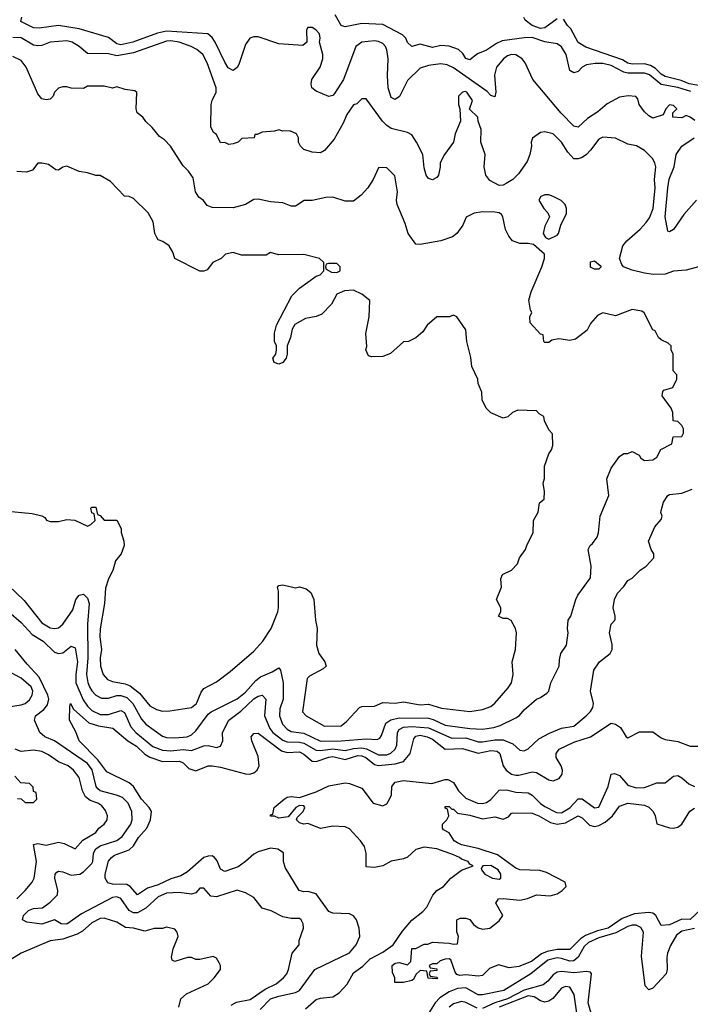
# Model space of a CAD drawing. Header units: inches. Extents: x 2348352 to 2479776, y 460422 to 613655.
# Tile 152 of 256: x 2372163 to 2375390, y 511683 to 516418. Entities that reach past the tile are written whole.
import ezdxf

# ---------------------------------------------------------------- set-up
doc = ezdxf.new("R2010")
doc.units = ezdxf.units.IN
doc.header["$MEASUREMENT"] = 0
doc.layers.add('C3571', color=7, linetype='Continuous')

msp = doc.modelspace()

# ---------------------------------------------------------------- linework, layer by layer
at = {"layer": 'C3571', "color": 4}
for points, elevation in [([(2375412.9, 515932.9), (2375390, 515948.7), (2375370, 515958), (2375350, 515946), (2375306, 515950), (2375306, 515970), (2375326, 515990), (2375310, 516006), (2375290, 516008), (2375272, 515990), (2375259.8, 515960.2), (2375210, 515944), (2375190, 515955.3), (2375170, 515975.3), (2375144, 516010), (2375137.2, 516037.2), (2375128.9, 516048.9), (2375092, 516052), (2375050, 516046), (2374990, 516013.2), (2374945.3, 515974.7), (2374896.2, 515943.8), (2374850, 515900.9), (2374830, 515906), (2374768.7, 515968.7), (2374632.3, 516130), (2374596, 516210), (2374581.2, 516230), (2374550, 516249.4), (2374530, 516251.1), (2374510, 516245.1), (2374490.6, 516230), (2374457.1, 516190), (2374448.8, 516151.2), (2374454, 516070), (2374450, 516048), (2374430, 516054), (2374413.4, 516073.4), (2374250, 516186.3), (2374220.6, 516200.6), (2374190, 516206.6), (2374130, 516197.7), (2374090, 516184.5), (2374030, 516125.2), (2373990.5, 516049.5), (2373970, 516034), (2373950, 516044), (2373937, 516090), (2373933, 516150), (2373936.9, 516230), (2373930, 516274), (2373922.9, 516290), (2373910, 516302.9), (2373890, 516313.7), (2373870, 516317.2), (2373809.3, 516310.7), (2373780.4, 516290), (2373721.3, 516130), (2373677.5, 516062.5), (2373670, 516054), (2373650, 516048.7), (2373590, 516074), (2373569.2, 516090), (2373566, 516110), (2373569.3, 516130), (2373609.4, 516190), (2373622, 516230), (2373622, 516250), (2373605.2, 516310), (2373609, 516330), (2373605.2, 516350), (2373589, 516370), (2373570, 516380.9), (2373550, 516381.2), (2373543, 516370), (2373544.7, 516310), (2373526, 516294), (2373410, 516302.7), (2373310, 516335.8), (2373290, 516336.3), (2373270.3, 516329.6), (2373250, 516299), (2373217.7, 516202.3), (2373210, 516189), (2373190, 516173.2), (2373167, 516187), (2373150, 516213.2), (2373104.2, 516310), (2373090, 516332), (2373068.7, 516350), (2372870, 516363.5), (2372826.4, 516353.6), (2372706.8, 516310), (2372650, 516297.2), (2372630, 516302.6), (2372590, 516333), (2372450, 516373.5), (2372350, 516389.7), (2372257.5, 516377.5), (2372230, 516379.5), (2372168, 516410), (2372174, 516430)], 104), ([(2375392.8, 516072.8), (2375330, 516091.4), (2375250, 516107), (2375193.3, 516153.3), (2375170, 516161.5), (2375090, 516160.8), (2375070, 516166.2), (2375010, 516198.2), (2374970, 516207.4), (2374931.8, 516208.2), (2374890, 516200.7), (2374870.3, 516189.6), (2374850, 516169.3), (2374830, 516162.7), (2374810, 516174), (2374792.6, 516250), (2374770, 516287), (2374750, 516302), (2374690, 516310.9), (2374630, 516331.8), (2374590, 516330.8), (2374484.2, 516315.8), (2374456.9, 516303.1), (2374410, 516271.2), (2374366, 516254), (2374330, 516224.5), (2374310, 516232.3), (2374295.3, 516255.3), (2374274.8, 516274.7), (2374230, 516291.6), (2374190, 516294.5), (2374150, 516285.1), (2374090, 516300.9), (2374049.6, 516289.6), (2374030, 516308.7), (2374020.9, 516330), (2374004.8, 516344.7), (2373910, 516395.1), (2373810, 516399.5), (2373730, 516383.6), (2373710, 516389.5), (2373682, 516442)], 96), ([(2374750, 516422), (2374690, 516379), (2374670, 516376), (2374629.6, 516389.6), (2374596.4, 516416.4), (2374588.7, 516428.7)], 92), ([(2375440.1, 516100.1), (2375385.2, 516110), (2375346.5, 516126.5), (2375270, 516144.7), (2375250, 516156.2), (2375223.5, 516183.5), (2375198.2, 516198.2), (2375170, 516205.4), (2375110, 516205.1), (2375090, 516209.7), (2375064.8, 516224.7), (2374886.8, 516286.8), (2374850, 516309), (2374814.8, 516374.8), (2374799, 516390), (2374780.4, 516420.4)], 92), ([(2375430, 515229), (2375370, 515213.2), (2375310, 515208.7), (2375270, 515194), (2375213.6, 515193.6), (2375170, 515199), (2375110, 515214), (2375069.1, 515229.1), (2375060.2, 515240.2), (2375049, 515270), (2375065.2, 515330), (2375085.1, 515354.9), (2375149.5, 515410.5), (2375177.2, 515442.8), (2375194.7, 515465.3), (2375211.5, 515510), (2375220.9, 515610), (2375218, 515650), (2375224, 515710), (2375219, 515730), (2375208.7, 515750), (2375170, 515788.7), (2375131.9, 515811.9), (2375090, 515819), (2375030, 515849), (2374970, 515853.2), (2374950, 515844), (2374910.8, 515790), (2374890, 515769.3), (2374870, 515756), (2374850, 515749.3), (2374830, 515749.3), (2374800.8, 515780.8), (2374770, 515829.3), (2374730, 515868.7), (2374690, 515879), (2374670, 515875.3), (2374631.1, 515848.9), (2374624.7, 515830), (2374626, 515810), (2374618.8, 515770), (2374604.5, 515735.5), (2374563.5, 515676.5), (2374536, 515650), (2374504.7, 515630), (2374490, 515622.7), (2374470, 515621.2), (2374424.8, 515644.8), (2374406, 515670), (2374398, 515710), (2374403.7, 515770), (2374382.7, 515830), (2374384, 515890), (2374368.7, 515930), (2374368, 515950), (2374328.4, 515988.4), (2374342, 516030), (2374315.3, 516070), (2374306.4, 516073.6), (2374294, 516070), (2374274, 516050), (2374274, 516010), (2374282, 515990), (2374284.7, 515930), (2374258.8, 515870), (2374250.8, 515830), (2374206.8, 515770), (2374186.8, 515730), (2374187.3, 515710), (2374178.8, 515670), (2374170, 515659), (2374150, 515648.7), (2374130, 515655.3), (2374119, 515670), (2374110, 515706), (2374102.7, 515770), (2374073.2, 515830), (2374050, 515864), (2374030, 515875.1), (2373950, 515895.1), (2373930, 515909.3), (2373909.7, 515929.7), (2373830, 516038), (2373810, 516038), (2373786, 516014), (2373770, 516008.7), (2373737.5, 515962.5), (2373719.9, 515920.1), (2373676.8, 515843.2), (2373630.7, 515789.3), (2373610, 515777.2), (2373570, 515781.2), (2373530, 515794), (2373514, 515810), (2373504, 515830), (2373504, 515850), (2373495.3, 515870), (2373463.1, 515883.1), (2373430, 515882), (2373410, 515888), (2373390, 515882), (2373330, 515878), (2373306, 515866), (2373294, 515866), (2373290.7, 515849.3), (2373232.7, 515847.3), (2373214, 515830), (2373190, 515822), (2373170, 515818), (2373150, 515828), (2373130, 515826), (2373110, 515866), (2373096.4, 515876.4), (2373083.1, 515903.1), (2373084, 516010), (2373089, 516030), (2373109.2, 516070), (2373109.3, 516090), (2373065.2, 516210), (2373045.2, 516250), (2373014.9, 516274.9), (2372989, 516290), (2372930, 516309.6), (2372890, 516315.8), (2372870, 516314.3), (2372710, 516258.9), (2372630, 516245.1), (2372590, 516254.5), (2372490, 516255.3), (2372448.7, 516290), (2372415.3, 516310), (2372390, 516316), (2372310, 516309.3), (2372270, 516294.5), (2372250, 516291.8), (2372230, 516296.2), (2372170, 516331.5), (2372130, 516333.3)], 108), ([(2372110, 513698), (2372184.9, 513624.9), (2372270, 513517.3), (2372310, 513493.4), (2372330, 513490.6), (2372350, 513494), (2372370, 513510.8), (2372419.1, 513580.9), (2372434, 513630), (2372450, 513651.3), (2372470, 513656), (2372490, 513636), (2372497.1, 513610), (2372488.7, 513511.3), (2372490.3, 513350), (2372485.3, 513270), (2372490.3, 513230.3), (2372498.4, 513210), (2372510, 513190.7), (2372530, 513170.6), (2372556.1, 513156.1), (2372590, 513154.9), (2372631.3, 513168.7), (2372650, 513168.8), (2372678.6, 513158.6), (2372707.2, 513130), (2372750, 513054), (2372770, 513030.6), (2372850, 512972.7), (2372870, 512966.4), (2372910, 512964.9), (2372969.6, 512970.4), (2372990, 512979.1), (2373010, 512999.1), (2373070, 513078.8), (2373084, 513090), (2373210, 513152.4), (2373250, 513184.9), (2373300.1, 513239.9), (2373322.3, 513257.8), (2373378, 513282), (2373410, 513302), (2373418, 513290), (2373430.4, 513230), (2373430.5, 513150), (2373415.6, 513104.4), (2373412.7, 513070), (2373428.4, 513030), (2373450, 513006.4), (2373470, 512995.8), (2373530, 512987.8), (2373610, 512949.1), (2373710, 512950.3), (2373830, 512960.3), (2373883.2, 512956.8), (2373896.2, 512963.8), (2373904.5, 512975.5), (2373924.9, 513035.1), (2373948.5, 513051.5), (2373990, 513061.3), (2374130, 513059), (2374152.9, 513052.9), (2374210, 513026.3), (2374330, 513010.3), (2374390, 513006.7), (2374445.4, 513014.6), (2374475.9, 513024.1), (2374550, 513060.7), (2374567.6, 513072.4), (2374590, 513098.8), (2374649.4, 513150.6), (2374670, 513158), (2374700.2, 513179.8), (2374708.7, 513190), (2374719, 513230), (2374759, 513310), (2374760.2, 513339.8), (2374768, 513370), (2374794, 513410), (2374802, 513470), (2374799, 513490), (2374802, 513530), (2374815.3, 513550), (2374839, 513630), (2374849.4, 513650.6), (2374910, 513734), (2374914, 513790), (2374898, 513870), (2374908, 513890), (2374920.4, 513899.6), (2374942, 513930), (2374949.3, 513950.7), (2374957.2, 514030), (2374999, 514130), (2374989, 514210), (2375010, 514262), (2375050, 514318), (2375070, 514331.3), (2375090, 514332), (2375110, 514342), (2375143.6, 514323.6), (2375152, 514310), (2375170, 514298), (2375210, 514302), (2375230, 514314), (2375248.9, 514351.1), (2375302, 514378), (2375307.3, 514412.7), (2375350, 514414), (2375358, 514430), (2375358, 514450), (2375350, 514466), (2375330, 514486), (2375308.4, 514488.4), (2375306, 514530), (2375298, 514550), (2375255.3, 514610), (2375258, 514630), (2375263.1, 514636.9), (2375306, 514650), (2375326, 514690), (2375326, 514710), (2375308, 514730), (2375308, 514810), (2375298, 514830), (2375298, 514850), (2375283.1, 514863.1), (2375250, 514878), (2375238, 514890), (2375222, 514922), (2375210, 514926), (2375168.9, 515008.9), (2375157.2, 515017.2), (2375110, 515024), (2375030, 514994), (2374970, 515008.7), (2374943.5, 514996.5), (2374910, 514958), (2374894.4, 514925.6), (2374837.5, 514882.5), (2374810, 514876), (2374756.9, 514883.1), (2374723.6, 514876.4), (2374710, 514866), (2374690, 514866), (2374686, 514870), (2374682, 514902), (2374670, 514906), (2374620.4, 514960.4), (2374618, 514990), (2374628, 515010), (2374621.2, 515021.2), (2374612.7, 515070), (2374624, 515110), (2374675.3, 515230), (2374688, 515270), (2374688, 515290), (2374636.4, 515336.4), (2374610, 515342), (2374570, 515341.2), (2374534, 515354), (2374516.5, 515376.5), (2374501.2, 515410), (2374488.7, 515470), (2374482, 515482), (2374470, 515488.7), (2374450, 515493.2), (2374390, 515494), (2374350, 515488), (2374311.6, 515468.4), (2374296, 515430), (2374266.8, 515390), (2374246.2, 515373.8), (2374190, 515355.1), (2374090, 515337.2), (2374070, 515339), (2374032.7, 515390), (2374018, 515438), (2373979.3, 515530), (2373976, 515550), (2373981.2, 515590), (2373968, 515668), (2373930, 515706), (2373910, 515708), (2373890, 515706), (2373864.7, 515650), (2373838, 515610), (2373806.4, 515573.6), (2373770, 515545.2), (2373730, 515545.2), (2373670, 515564), (2373636.9, 515563.1), (2373570, 515549), (2373531.3, 515548.7), (2373490, 515522), (2373470, 515522), (2373430, 515538), (2373370, 515542), (2373310, 515555.3), (2373290, 515554), (2373250, 515528.7), (2373190, 515514), (2373090, 515515.3), (2373064.7, 515524.7), (2373048.4, 515548.4), (2373024.7, 515564.7), (2373009, 515590), (2372998, 515658), (2372975.3, 515690), (2372950, 515715.3), (2372888.7, 515810), (2372860.2, 515840.2), (2372836.4, 515856.4), (2372800.4, 515900.4), (2372770, 515928), (2372755.3, 515950), (2372729, 515970), (2372724, 515990), (2372727.3, 516067.3), (2372716.4, 516076.4), (2372670, 516082), (2372630, 516095.3), (2372610, 516088.7), (2372570, 516099), (2372490, 516098), (2372470, 516088), (2372411.1, 516088.9), (2372390, 516095.3), (2372370, 516095.3), (2372350, 516088.7), (2372340.7, 516079.3), (2372331.3, 516070), (2372324.7, 516050), (2372310, 516035.3), (2372290, 516033.2), (2372270, 516037.2), (2372250, 516062), (2372193.6, 516190), (2372170, 516222.7), (2372130, 516240.9)], 112), ([(2375420.5, 515550), (2375359.3, 515480.7), (2375310, 515409), (2375290, 515398), (2375282, 515402), (2375269.7, 515469.7), (2375281.5, 515610), (2375288.7, 515651.3), (2375312.6, 515710), (2375321.6, 515770), (2375349.6, 515810.4), (2375408.7, 515850)], 104), ([(2372090, 514056.3), (2372222.8, 514042.8), (2372270, 514032), (2372283.6, 514023.6), (2372291.6, 514011.6), (2372310, 514004.7), (2372350, 514004.7), (2372390, 514014), (2372428.4, 514011.6), (2372490, 513982), (2372506, 513990), (2372526, 514010), (2372522, 514042), (2372510, 514046), (2372506, 514070), (2372510, 514074), (2372530, 514074), (2372538, 514038), (2372550, 514034), (2372570, 514012), (2372630, 514012), (2372651.1, 513971.1), (2372651.6, 513951.6), (2372664.7, 513910), (2372666, 513890), (2372651, 513850), (2372623.5, 513816.5), (2372611, 513770), (2372590.8, 513730), (2372575.9, 513684.1), (2372570.4, 513610), (2372550.4, 513489.6), (2372548.9, 513450), (2372556.4, 513390), (2372550.4, 513350), (2372552.7, 513310), (2372565.5, 513270), (2372585.9, 513245.8), (2372610, 513236.4), (2372670, 513224.9), (2372694.6, 513214.6), (2372739.9, 513179.9), (2372790, 513118), (2372821.7, 513101.7), (2372850, 513093.4), (2372886, 513094), (2372990, 513110.6), (2373014, 513130), (2373035.9, 513184.1), (2373050, 513202.8), (2373110, 513234.8), (2373176.6, 513283.4), (2373290, 513381), (2373333.2, 513430), (2373372.7, 513490), (2373405.2, 513570), (2373409.2, 513590), (2373409.3, 513669.3), (2373404, 513690), (2373410, 513698), (2373430, 513701), (2373490, 513686), (2373510, 513691), (2373542, 513682), (2373563.5, 513663.5), (2373578.8, 513630), (2373586.8, 513530), (2373594.8, 513490), (2373590.8, 513410), (2373602.8, 513370), (2373630.8, 513330), (2373638, 513310), (2373623.5, 513296.5), (2373558, 513262), (2373546, 513250), (2373524.7, 513090), (2373542, 513070), (2373630, 513020.7), (2373710, 513022.8), (2373736.5, 513043.5), (2373798, 513110), (2373810, 513114.8), (2373870, 513117.3), (2373910, 513134.8), (2373970, 513130.8), (2374010, 513138), (2374090, 513124), (2374130, 513127.3), (2374192.5, 513107.5), (2374330, 513090.7), (2374390, 513100.7), (2374430, 513116), (2374450, 513131), (2374514.2, 513205.8), (2374529.2, 513230), (2374537.2, 513270), (2374533.2, 513330), (2374548.7, 513390), (2374554, 513470), (2374549, 513490), (2374528.7, 513528.7), (2374510, 513538), (2374490, 513538), (2374468, 513550), (2374478, 513570), (2374478, 513590), (2374458, 513630), (2374482, 513690), (2374478, 513730), (2374486, 513750), (2374530, 513771.3), (2374558, 513802), (2374569.1, 513830.9), (2374598, 513870), (2374605.6, 513894.4), (2374634, 513950), (2374635.3, 514010), (2374658, 514050), (2374664.7, 514095.3), (2374687.3, 514112.7), (2374688, 514150), (2374682, 514190), (2374688.9, 514211.1), (2374689.1, 514270.9), (2374708.7, 514330), (2374722, 514350), (2374728, 514370), (2374727.3, 514427.3), (2374710, 514446), (2374688.7, 514488.7), (2374686, 514510), (2374663.1, 514523.1), (2374650, 514538), (2374559.6, 514540.4), (2374534, 514530), (2374511.6, 514508.4), (2374490, 514502), (2374430, 514528), (2374408, 514550), (2374388, 514590), (2374387.3, 514627.3), (2374368.9, 514668.9), (2374368, 514690), (2374339, 514750), (2374333.6, 514793.6), (2374315.3, 514870), (2374310, 514926), (2374266, 514990), (2374250, 514998), (2374231.3, 514988.7), (2374170, 514988.7), (2374124.7, 514950), (2374103.6, 514916.4), (2374070, 514888), (2374034, 514870), (2374010, 514868.7), (2373947.5, 514812.5), (2373910, 514799), (2373856.4, 514796.4), (2373842, 514802), (2373828.7, 514830), (2373832.9, 514847.1), (2373829.1, 514909.1), (2373845.2, 514990), (2373847.3, 515067.3), (2373810, 515098), (2373770, 515118), (2373725.4, 515114.6), (2373690, 515098), (2373664, 515050), (2373617.4, 515002.6), (2373590, 514991.6), (2373538.4, 514981.6), (2373487.7, 514952.3), (2373474, 514930), (2373466, 514890), (2373451, 514850), (2373451, 514810), (2373444.7, 514790), (2373430, 514769), (2373410, 514762), (2373388, 514770), (2373382, 514790), (2373395.3, 514810), (2373399, 514830), (2373399, 514850), (2373389, 514870), (2373388.7, 514890), (2373389, 514910), (2373399, 514950), (2373473.2, 515090), (2373510, 515126.8), (2373590, 515184.7), (2373608.4, 515191.6), (2373626, 515210), (2373626, 515250), (2373606, 515270), (2373530, 515289), (2373408, 515288), (2373370, 515298), (2373350, 515286), (2373230, 515286), (2373190, 515299), (2373154, 515290), (2373132, 515270), (2373092, 515250), (2373065.4, 515214.6), (2373050, 515208.7), (2373030, 515209), (2372909.3, 515269.3), (2372900.2, 515300.2), (2372882, 515330), (2372852.1, 515352.1), (2372830, 515359), (2372822.7, 515370), (2372812.7, 515390), (2372805.6, 515445.6), (2372782, 515490), (2372710, 515558), (2372690, 515568.7), (2372668, 515570), (2372600.2, 515640.2), (2372550, 515668.7), (2372530, 515668.7), (2372490, 515682), (2372448.9, 515688.9), (2372390, 515714), (2372370, 515708.7), (2372350, 515695.3), (2372336.4, 515696.4), (2372301.2, 515721.2), (2372270, 515729), (2372250, 515728), (2372225.4, 515694.6), (2372195.3, 515684.7), (2372150, 515688.7)], 116), ([(2372111, 513570), (2372170, 513519.1), (2372222.5, 513462.5), (2372276.3, 513430), (2372330, 513376.3), (2372350, 513370.6), (2372370, 513374), (2372410, 513406), (2372430, 513398), (2372441.7, 513330), (2372433.8, 513270), (2372433.8, 513230), (2372467.8, 513147.8), (2372490, 513116.4), (2372510, 513097), (2372550, 513077), (2372590, 513076.5), (2372650, 513095.5), (2372666.7, 513086.7), (2372698.2, 513018.2), (2372722.4, 512990), (2372803.2, 512923.2), (2372850, 512906), (2372890, 512901.5), (2372950, 512908.9), (2372990, 512903.1), (2373050, 512926), (2373070, 512928), (2373110, 512918.8), (2373130, 512924.7), (2373141.2, 512950), (2373139.5, 512990), (2373169.5, 513050), (2373227.6, 513092.4), (2373290, 513152.4), (2373310, 513164.9), (2373330, 513170.7), (2373347.3, 513150), (2373341.3, 513070), (2373367.2, 513010), (2373382, 512990), (2373430, 512954.3), (2373450, 512946.3), (2373510, 512943.6), (2373530, 512938.5), (2373590, 512905.3), (2373610, 512903.6), (2373670, 512912), (2373730, 512904.4), (2373770, 512914), (2373810, 512917.2), (2373832.6, 512912.6), (2373890, 512882.3), (2373930, 512882.3), (2373949.7, 512890.3), (2373969.7, 512910.3), (2373977.6, 512930), (2373982, 512990), (2373990, 513004.9), (2374010, 513016), (2374050, 513019.1), (2374130, 513012.4), (2374243.2, 512963.2), (2374310, 512965.5), (2374370, 512946.3), (2374390, 512944.9), (2374450, 512955.8), (2374490, 512954.9), (2374535.8, 512935.8), (2374570, 512904.7), (2374590, 512902), (2374610, 512911.3), (2374660.7, 512959.3), (2374713, 512987), (2374770, 513010.6), (2374830, 513020.7), (2374888.7, 513070), (2374910, 513091.3), (2374921.2, 513110), (2374924, 513130), (2374909.3, 513190), (2374926, 513290), (2374954, 513330), (2375004, 513370), (2375014, 513390), (2375014, 513414), (2375001.2, 513470), (2375009.2, 513510.8), (2375028.4, 513531.6), (2375028.7, 513550), (2375019, 513590), (2375025.2, 513630), (2375040.2, 513659.8), (2375070, 513692), (2375090, 513722), (2375110, 513732), (2375148.9, 513771.1), (2375178, 513790), (2375215.3, 513830), (2375214, 513850), (2375202, 513870), (2375188.9, 513911.1), (2375220.2, 513979.8), (2375250, 514014), (2375255.3, 514030), (2375249, 514049), (2375253.2, 514070), (2375262, 514098), (2375282, 514130), (2375290, 514134.8), (2375350, 514142), (2375399.5, 514160.5)], 108), ([(2373180.9, 511679.1), (2373206.8, 511693.2), (2373272.7, 511707.3), (2373344.1, 511755.9), (2373398, 511782), (2373433.2, 511810), (2373449.2, 511830), (2373457.2, 511850), (2373474, 511930), (2373508, 511970), (2373508.7, 511990), (2373528.7, 512050), (2373528, 512070), (2373518, 512090), (2373510, 512095.3), (2373470, 512095.3), (2373430, 512104), (2373372.9, 512132.9), (2373330, 512145.2), (2373290, 512197.2), (2373250, 512219.3), (2373210, 512232.3), (2373110, 512200.7), (2373083.6, 512203.6), (2373050, 512241.2), (2373030, 512242), (2373010, 512219), (2372990, 512212.3), (2372930, 512220.5), (2372870, 512217.4), (2372830, 512200.7), (2372770, 512145.6), (2372730, 512123.5), (2372710, 512123), (2372690, 512134.5), (2372650, 512192.3), (2372630, 512199.5), (2372610, 512197.6), (2372461.3, 512118.7), (2372390, 512068.2), (2372362, 512070), (2372330, 512089.2), (2372270, 512069.3), (2372198, 512078), (2372177.2, 512090), (2372180.9, 512110), (2372205.3, 512134.7), (2372230, 512144.9), (2372273.2, 512146.8), (2372310, 512174.8), (2372345.2, 512210), (2372346.6, 512230), (2372332.3, 512290), (2372333.2, 512310), (2372341.2, 512318.8), (2372350, 512324), (2372370, 512320.5), (2372410, 512304.4), (2372453.2, 512310), (2372470, 512320.5), (2372510, 512360.7), (2372514.7, 512370), (2372518, 512410), (2372528.8, 512431.2), (2372550, 512445.7), (2372630, 512470.4), (2372657, 512490), (2372698.4, 512550), (2372705.1, 512570), (2372702.9, 512610), (2372684.5, 512650), (2372658, 512678), (2372629.7, 512689.7), (2372550, 512709.7), (2372539.7, 512719.7), (2372531.5, 512731.5), (2372511.6, 512811.6), (2372490, 512841.3), (2372331.1, 512951.1), (2372284, 512970), (2372259.3, 512990), (2372235.1, 513050), (2372237.5, 513062.5), (2372239.3, 513070), (2372279.8, 513100.3), (2372297.3, 513122.8), (2372303, 513150), (2372298.3, 513170), (2372257.3, 513257.3), (2372198.7, 513318.7), (2372141.2, 513390)], 108), ([(2372110, 513114.4), (2372170, 513123.8), (2372190, 513130.7), (2372210, 513147.3), (2372222.7, 513170), (2372226, 513190), (2372218, 513210), (2372170, 513251.8), (2372097.2, 513290)], 112), ([(2373321, 511659), (2373370.7, 511709.3), (2373410, 511723.2), (2373490, 511740.3), (2373509.7, 511750.3), (2373584, 511850), (2373750, 511930.7), (2373782, 511970), (2373799.3, 512010), (2373797.2, 512050), (2373784, 512090), (2373769.3, 512109.3), (2373750, 512119), (2373670, 512120.9), (2373650, 512129.3), (2373590, 512214), (2373550, 512225.2), (2373530, 512224), (2373508.7, 512230), (2373441.2, 512341.2), (2373432.3, 512370), (2373432.5, 512412.5), (2373406, 512430), (2373370, 512434), (2373310, 512416.2), (2373290, 512406), (2373250.3, 512369.7), (2373214.8, 512345.2), (2373150, 512322), (2373130, 512333.2), (2373113.4, 512373.4), (2373100.9, 512390), (2373090, 512397.6), (2373070, 512396.3), (2373050, 512389.6), (2372970, 512320.5), (2372939, 512301), (2372890, 512286.3), (2372830, 512257.7), (2372778.3, 512241.7), (2372730, 512209.5), (2372695.1, 512250), (2372678.8, 512258.8), (2372610, 512260.5), (2372588, 512268), (2372574.5, 512290), (2372574.5, 512310), (2372590, 512371), (2372605.2, 512390), (2372620.1, 512399.9), (2372690, 512426.4), (2372710, 512444.9), (2372735.2, 512484.8), (2372775.6, 512530), (2372792, 512570), (2372797.2, 512610), (2372786, 512630), (2372749.8, 512669.8), (2372710.8, 512730.8), (2372690, 512747.8), (2372581.7, 512801.7), (2372539.6, 512859.6), (2372449.5, 512950), (2372433.6, 512993.6), (2372402.7, 513050), (2372404, 513116), (2372408, 513130), (2372422, 513102), (2372496.2, 513036.2), (2372542.4, 513022.4), (2372611.8, 513011.8), (2372683, 512950), (2372724.6, 512924.6), (2372765.6, 512885.6), (2372790, 512871.5), (2372850, 512851.6), (2372932.7, 512852.7), (2372950, 512843.8), (2372977.7, 512817.7), (2373010, 512805.5), (2373069.7, 512830.3), (2373090, 512830.4), (2373130, 512824.4), (2373250, 512792.4), (2373270, 512790.5), (2373290, 512796.3), (2373306, 512810), (2373316.2, 512830), (2373310, 512875.3), (2373280.9, 512950), (2373277.2, 512970), (2373290, 512986), (2373310, 512986.8), (2373422.2, 512902.2), (2373450, 512894.3), (2373510, 512896.9), (2373530, 512887), (2373570, 512852), (2373590.4, 512850.4), (2373650, 512872.2), (2373670, 512875), (2373730, 512860.7), (2373790, 512879.7), (2373810, 512877.8), (2373828.2, 512870), (2373870, 512836.9), (2373890, 512831.5), (2373970, 512839), (2374010, 512850.4), (2374042.4, 512890), (2374059.2, 512960.8), (2374070, 512973.1), (2374090, 512978), (2374124, 512970), (2374150, 512958.3), (2374210.3, 512910.3), (2374293.9, 512913.9), (2374370, 512891.7), (2374430, 512903.1), (2374460.3, 512900.3), (2374474.4, 512890), (2374490.4, 512830), (2374504.9, 512810), (2374530, 512790.3), (2374550, 512784.7), (2374565.7, 512785.7), (2374630, 512801.1), (2374650, 512798.4), (2374710, 512762.8), (2374730, 512758.8), (2374759, 512770), (2374774, 512790), (2374775.3, 512810), (2374768.7, 512830), (2374744, 512870), (2374744, 512890), (2374759, 512910), (2374830, 512943.7), (2374909.7, 512970.3), (2375010, 513034.8), (2375030, 513031.3), (2375054.4, 513014.4), (2375082, 512970), (2375090, 512964.7), (2375146.6, 512993.4), (2375210, 512994), (2375250, 512964.9), (2375270, 512956.3), (2375330, 512947.7), (2375390, 512924.9), (2375430, 512924)], 104), ([(2372150, 512190.6), (2372189.3, 512230), (2372222.7, 512270), (2372233.2, 512290), (2372244.5, 512370), (2372230, 512451.3), (2372250, 512457.3), (2372290, 512448), (2372350, 512462.8), (2372376.8, 512456.8), (2372430, 512431.3), (2372467.2, 512472.8), (2372529, 512510), (2372544, 512530), (2372569, 512550), (2372584, 512570), (2372586, 512590), (2372575.9, 512615.9), (2372558, 512638), (2372539, 512650), (2372502.8, 512662.8), (2372480.4, 512680.4), (2372465.6, 512710), (2372450, 512774), (2372422.7, 512810), (2372396, 512830), (2372349.7, 512849.7), (2372302.3, 512882.3), (2372270, 512898.4), (2372230, 512905.6), (2372170, 512899.6), (2372141.2, 512910)], 112), ([(2372152.7, 512672.7), (2372170, 512672), (2372190, 512654), (2372230, 512654), (2372246, 512670), (2372242, 512702), (2372230, 512706), (2372227.3, 512727.3), (2372210, 512746), (2372168.4, 512748.4), (2372140.4, 512780.4)], 116), ([(2373538, 511662), (2373590, 511706.4), (2373610, 511713.1), (2373670, 511719.5), (2373701.3, 511738.7), (2373739.8, 511780.2), (2373770, 511835.3), (2373813.8, 511866.2), (2373850, 511901.3), (2373910, 511933.4), (2373959.6, 511970), (2374004.5, 512035.5), (2374050, 512088.4), (2374103.6, 512130), (2374121.6, 512150), (2374151.1, 512208.9), (2374169.8, 512230.3), (2374202.7, 512250), (2374237.2, 512290), (2374290, 512327.7), (2374346, 512350), (2374330, 512358), (2374322, 512370), (2374290, 512380.9), (2374279.3, 512390), (2374250, 512402), (2374170, 512430.9), (2374110, 512438.5), (2374070, 512427.6), (2374029, 512391), (2374010, 512383), (2373950, 512371.6), (2373910.3, 512349.7), (2373870, 512341.3), (2373830, 512345.2), (2373829.7, 512410), (2373821.8, 512441.8), (2373803, 512470), (2373750, 512527.6), (2373730, 512537), (2373670, 512540.5), (2373610, 512529.6), (2373550, 512553.2), (2373530, 512549.6), (2373510, 512555.3), (2373495.3, 512570), (2373498, 512582), (2373528, 512610), (2373535.3, 512630), (2373530, 512638), (2373510, 512639), (2373492, 512630), (2373454.8, 512585.2), (2373410, 512579), (2373390, 512588), (2373370, 512588), (2373370, 512594), (2373382, 512598), (2373388, 512630), (2373435.3, 512670), (2373450, 512678.8), (2373470, 512682.8), (2373510, 512678), (2373590, 512704.9), (2373650, 512733.4), (2373730, 512747.7), (2373750, 512744.9), (2373810, 512722), (2373864.7, 512650), (2373910, 512638), (2373930, 512648), (2373942.9, 512670), (2373951.6, 512690), (2373954, 512730), (2373970, 512751.7), (2374010, 512759.6), (2374145.8, 512745.8), (2374210, 512764.4), (2374224.1, 512764.1), (2374250, 512750.5), (2374275.3, 512710), (2374310, 512675.3), (2374366, 512650), (2374390, 512648.8), (2374410, 512654), (2374431.1, 512668.9), (2374470, 512712.4), (2374505.6, 512714.4), (2374550, 512702.8), (2374610, 512700.3), (2374630, 512688.5), (2374668.6, 512648.6), (2374690, 512634), (2374746.5, 512606.5), (2374770, 512604), (2374810, 512628.8), (2374850, 512672.2), (2374870, 512671.8), (2374930, 512628), (2374950, 512631), (2374994.7, 512730), (2375009.8, 512790.3), (2375026.2, 512793.8), (2375050, 512783.1), (2375090, 512736.4), (2375130, 512723.7), (2375170, 512725.3), (2375230, 512748), (2375270, 512748), (2375310, 512780.7), (2375330, 512783), (2375350, 512772.4), (2375383.1, 512743.1), (2375410, 512730.4)], 96), ([(2375440.9, 512139.1), (2375390, 512092), (2375350, 512092.3), (2375290, 512066), (2375250, 512062), (2375225.2, 512110), (2375210, 512120.9), (2375190, 512125.6), (2375121.6, 512118.4), (2375063.2, 512096.8), (2374994.9, 512050), (2374943.7, 512036.3), (2374886.2, 512013.8), (2374861.3, 511998.7), (2374810, 511946.6), (2374750, 511947.1), (2374702, 511938), (2374674.5, 511925.5), (2374626, 511890), (2374565.2, 511865.2), (2374518, 511858), (2374467.5, 511872.5), (2374424, 511856), (2374390, 511822), (2374370, 511819), (2374310, 511825.2), (2374282, 511822), (2374267.3, 511827.3), (2374258, 511838), (2374237.2, 511897.2), (2374230, 511902), (2374210, 511901.2), (2374186.8, 511893.2), (2374170, 511878), (2374150, 511878), (2374134, 511870), (2374138, 511858), (2374170, 511854), (2374170, 511846), (2374138, 511842), (2374134, 511830), (2374138, 511818), (2374170, 511814), (2374174, 511810), (2374170, 511806), (2374128.7, 511808.7), (2374122, 511842), (2374090, 511846), (2374070, 511826), (2374058, 511802), (2374050, 511798), (2374010, 511788.7), (2373968.4, 511788.4), (2373968, 511810), (2373956.4, 511836.4), (2373955.3, 511870), (2373970, 511881), (2373990, 511884.7), (2374030, 511874), (2374046, 511890), (2374050, 511951.3), (2374070, 511952), (2374110, 511972), (2374127.3, 511972.7), (2374150, 511982), (2374230, 511978), (2374250, 511972), (2374270, 511974), (2374275.3, 512010), (2374267.3, 512032.7), (2374266, 512090), (2374283.1, 512096.9), (2374310, 512098), (2374330, 512091.3), (2374347.1, 512067.1), (2374370, 512051), (2374390, 512044.7), (2374426, 512050), (2374470, 512084.7), (2374488.7, 512110), (2374454, 512170), (2374468, 512190), (2374490, 512192.4), (2374570, 512184.4), (2374607.6, 512192.4), (2374650, 512210.5), (2374715.3, 512204.7), (2374750, 512214), (2374774, 512230), (2374793.2, 512250), (2374788, 512270), (2374697.7, 512317.7), (2374666.5, 512326.5), (2374570, 512329.6), (2374550, 512338.4), (2374461.8, 512401.8), (2374370, 512432.3), (2374288.7, 512450), (2374270, 512459.3), (2374254, 512470), (2374230, 512508), (2374202, 512522), (2374198, 512530), (2374198, 512550), (2374218, 512570), (2374228, 512590), (2374222, 512622), (2374210, 512626), (2374210, 512634), (2374230, 512634), (2374242, 512622), (2374250, 512622), (2374270, 512602), (2374330, 512593), (2374390, 512575.5), (2374450, 512584.4), (2374490, 512574), (2374515.5, 512584.5), (2374530, 512602), (2374536.4, 512603.6), (2374630, 512602), (2374661, 512590), (2374717.6, 512557.6), (2374750, 512550.3), (2374790, 512555.3), (2374850, 512590.5), (2374870, 512580.7), (2374905.1, 512545.1), (2374930, 512539.1), (2374950, 512543), (2374980.1, 512559.9), (2375016, 512590), (2375050, 512636), (2375090, 512650.7), (2375170, 512641), (2375190, 512631), (2375211, 512610), (2375221, 512590), (2375230, 512552), (2375290, 512531.3), (2375310, 512531), (2375330, 512534.8), (2375349, 512550), (2375387.7, 512612.3), (2375410, 512627.3)], 92), ([(2372929.3, 511669.3), (2372939.3, 511710), (2372965.6, 511734.4), (2373070, 511782), (2373099, 511810), (2373129, 511850), (2373128.7, 511870), (2373123.1, 511883.1), (2373110, 511906), (2373094, 511914), (2373030, 511899), (2373010, 511899), (2372990, 511908.7), (2372970, 511909), (2372910, 511889.2), (2372896.4, 511896.4), (2372894, 511910), (2372901.2, 511950), (2372925.2, 512010), (2372921.2, 512030), (2372910, 512044), (2372870, 512054), (2372850, 512048), (2372810, 512048), (2372765.4, 512034.6), (2372710, 512049.2), (2372672.5, 512052.5), (2372630, 512079), (2372570, 512097.2), (2372550, 512096), (2372510, 512074.5), (2372464.9, 512035.1), (2372438.9, 512021.1), (2372370, 511997), (2372310, 511989.3), (2372170, 511929.4), (2372033.4, 511846.6)], 112), ([(2375410, 512047.7), (2375350, 512035.6), (2375323.9, 512016.1), (2375294.3, 511965.7), (2375281.3, 511930), (2375277.3, 511910), (2375279.5, 511850), (2375274, 511830), (2375210, 511761.2), (2375190, 511753.2), (2375172.5, 511772.5), (2375155.2, 511915.2), (2375165.1, 512030), (2375152.3, 512052.3), (2375130, 512063.6), (2375110, 512064.2), (2375090, 512058), (2375032.4, 512027.6), (2374950, 512002.9), (2374900.1, 511979.9), (2374879.3, 511960.7), (2374850.6, 511909.4), (2374830, 511892.8), (2374810, 511890.7), (2374770, 511904.2), (2374750, 511906.2), (2374704.1, 511895.9), (2374622.6, 511830), (2374492.7, 511750), (2374390, 511729), (2374370, 511728.9), (2374310, 511762.9), (2374270, 511759.5), (2374230, 511743.4), (2374185.4, 511714.6), (2374162.4, 511690), (2374130, 511638.4)], 96), ([(2374937.2, 511557.2), (2374898.4, 511690), (2374915.3, 511830), (2374910, 511838), (2374890, 511840.9), (2374830, 511834.2), (2374770, 511841.4), (2374750, 511838.5), (2374730, 511825.6), (2374704.6, 511795.4), (2374682.4, 511777.6), (2374590, 511751.2), (2374510.8, 511709.2), (2374449.6, 511690.4), (2374390, 511662.9)], 104), ([(2374853.9, 511573.9), (2374831.2, 511731.2), (2374810, 511765.2), (2374790, 511769.3), (2374770, 511761.2), (2374728.8, 511711.2), (2374710, 511698.4), (2374690, 511693.6), (2374670, 511699.6), (2374638.6, 511718.6), (2374610, 511723.9), (2374470.3, 511670)], 108), ([(2374364.7, 511664.7), (2374310, 511691.7), (2374290, 511696.8), (2374250, 511686.2), (2374229.1, 511670)], 104)]:
    msp.add_lwpolyline(points, dxfattribs=dict(at, elevation=elevation))
for points, elevation in [([(2374710, 515575.3), (2374690, 515575.3), (2374671.6, 515568.4), (2374662, 515550), (2374684.7, 515510), (2374704.7, 515490), (2374712, 515470), (2374690, 515426), (2374682, 515390), (2374694, 515370), (2374710, 515362), (2374750, 515382), (2374755.3, 515390), (2374768, 515430), (2374794.6, 515485.4), (2374795.3, 515510), (2374788, 515530), (2374768.9, 515548.9), (2374730, 515568.7)], 112), ([(2373690, 515246), (2373650, 515246), (2373638, 515242), (2373634, 515230), (2373638, 515218), (2373663.6, 515203.6), (2373690, 515202), (2373706, 515210), (2373706, 515230)], 116), ([(2374930, 515218), (2374910, 515228.7), (2374910, 515254), (2374930, 515258), (2374956.9, 515236.9), (2374962, 515230), (2374950, 515218)], 108), ([(2374430, 512351.6), (2374391.1, 512348.9), (2374383.6, 512336.4), (2374384.7, 512330), (2374401, 512310), (2374438, 512290), (2374470, 512284.9), (2374479, 512290), (2374479.3, 512310), (2374465.2, 512330)], 96)]:
    msp.add_lwpolyline(points, close=True, dxfattribs=dict(at, elevation=elevation))

doc.saveas('drawing.dxf')
